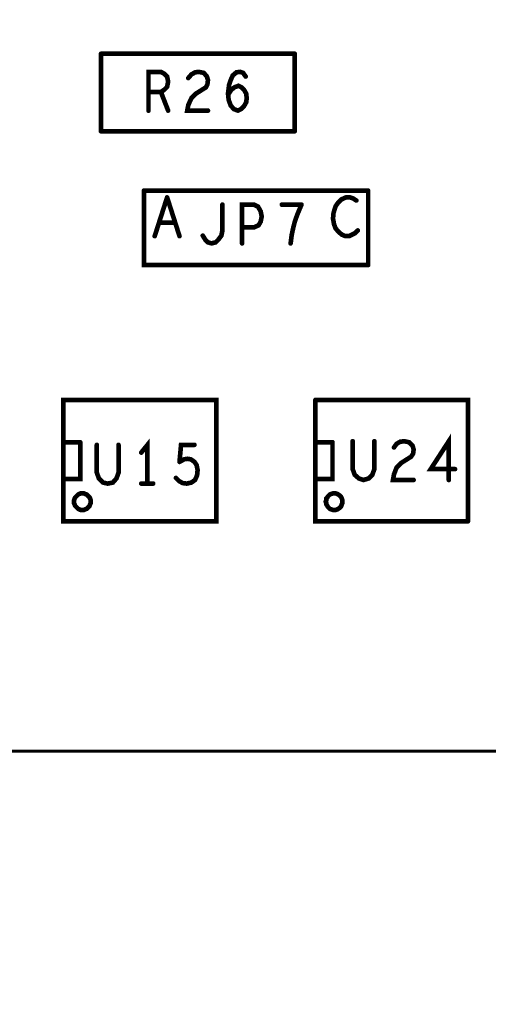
# Model space of a CAD drawing. Extents: x 23.5 to 56.6, y 21.5 to 42.6.
# Tile 2 of 29: x 31.2 to 32.1, y 29.4 to 31.3. Entities that reach past the tile are written whole.
import ezdxf

# ---------------------------------------------------------------- set-up
doc = ezdxf.new("R2010")
doc.units = 0
doc.layers.add('1', color=2, linetype='CONTINUOUS')

msp = doc.modelspace()

# ---------------------------------------------------------------- linework, layer by layer
at = {"layer": '1'}
for points, const_width in [([(30.179, 36.179), (30.179, 29.354), (31.066, 29.354), (31.066, 29.841), (32.587, 29.841)], 0.006), ([(31.342, 31.041), (31.342, 31.191)], 0.009), ([(31.717, 31.191), (31.342, 31.191)], 0.009), ([(31.717, 31.191), (31.717, 31.041)], 0.009), ([(31.458, 31.117), (31.464, 31.121), (31.47, 31.127), (31.472, 31.137), (31.47, 31.147), (31.465, 31.152), (31.458, 31.156), (31.434, 31.156), (31.434, 31.081)], 0.009), ([(31.511, 31.144), (31.517, 31.151), (31.524, 31.155), (31.531, 31.156), (31.541, 31.154), (31.547, 31.147), (31.549, 31.14), (31.548, 31.132), (31.545, 31.126), (31.526, 31.114), (31.517, 31.105), (31.511, 31.092), (31.509, 31.081), (31.549, 31.081)], 0.009), ([(31.593, 31.091), (31.589, 31.102), (31.588, 31.115), (31.59, 31.131), (31.593, 31.14), (31.597, 31.149), (31.604, 31.155), (31.611, 31.156), (31.617, 31.154), (31.622, 31.147)], 0.009), ([(31.614, 31.126), (31.608, 31.129), (31.6, 31.126), (31.594, 31.121), (31.588, 31.112)], 0.009), ([(31.593, 31.091), (31.599, 31.084), (31.607, 31.081), (31.613, 31.084), (31.619, 31.09), (31.623, 31.097), (31.624, 31.105), (31.623, 31.114), (31.619, 31.121), (31.614, 31.126)], 0.009), ([(31.472, 31.081), (31.458, 31.117), (31.434, 31.117)], 0.009), ([(31.717, 31.041), (31.342, 31.041)], 0.009), ([(31.859, 30.782), (31.425, 30.782), (31.425, 30.926)], 0.009), ([(31.859, 30.926), (31.425, 30.926)], 0.009), ([(31.446, 30.838), (31.47, 30.913)], 0.009), ([(31.47, 30.913), (31.494, 30.838)], 0.009), ([(31.796, 30.896), (31.801, 30.903), (31.807, 30.909), (31.816, 30.913), (31.824, 30.913), (31.83, 30.911), (31.836, 30.907)], 0.009), ([(31.859, 30.926), (31.859, 30.782)], 0.009), ([(31.577, 30.899), (31.577, 30.849), (31.575, 30.839), (31.569, 30.831), (31.564, 30.826), (31.556, 30.824), (31.549, 30.826), (31.544, 30.831), (31.539, 30.839)], 0.009), ([(31.615, 30.824), (31.615, 30.899), (31.638, 30.899), (31.646, 30.895), (31.651, 30.886), (31.653, 30.876), (31.651, 30.866), (31.647, 30.859)], 0.009), ([(31.692, 30.899), (31.73, 30.899)], 0.009), ([(31.73, 30.899), (31.722, 30.88), (31.717, 30.866), (31.714, 30.854), (31.711, 30.84), (31.709, 30.824)], 0.009), ([(31.792, 30.883), (31.796, 30.896)], 0.009), ([(31.792, 30.883), (31.791, 30.872), (31.793, 30.861), (31.796, 30.853), (31.802, 30.846)], 0.009), ([(31.485, 30.864), (31.455, 30.864)], 0.009), ([(31.647, 30.859), (31.638, 30.855), (31.615, 30.855)], 0.009), ([(31.828, 30.841), (31.822, 30.838), (31.815, 30.838), (31.808, 30.841), (31.802, 30.846)], 0.009), ([(31.828, 30.841), (31.834, 30.844), (31.839, 30.849)], 0.009), ([(31.269, 30.286), (31.269, 30.521), (31.565, 30.521), (31.565, 30.286), (31.269, 30.286)], 0.009), ([(31.757, 30.521), (31.757, 30.286), (32.052, 30.286)], 0.009), ([(31.757, 30.521), (32.052, 30.521), (32.052, 30.286)], 0.009), ([(31.302, 30.439), (31.302, 30.368), (31.27, 30.368)], 0.009), ([(31.27, 30.439), (31.302, 30.439)], 0.009), ([(31.432, 30.359), (31.432, 30.434), (31.42, 30.419)], 0.009), ([(31.757, 30.368), (31.79, 30.368), (31.79, 30.439)], 0.009), ([(31.757, 30.439), (31.79, 30.439)], 0.009), ([(31.871, 30.441), (31.871, 30.387), (31.867, 30.376), (31.86, 30.369), (31.85, 30.366), (31.841, 30.369), (31.833, 30.376), (31.829, 30.387), (31.829, 30.441)], 0.009), ([(31.947, 30.366), (31.907, 30.366), (31.909, 30.377), (31.914, 30.39), (31.923, 30.399), (31.942, 30.411), (31.946, 30.417), (31.947, 30.425), (31.945, 30.432), (31.938, 30.439), (31.929, 30.441), (31.921, 30.44), (31.914, 30.436), (31.909, 30.429)], 0.009), ([(32.015, 30.366), (32.015, 30.441), (31.98, 30.387), (32.027, 30.387)], 0.009), ([(31.346, 30.361), (31.338, 30.369), (31.334, 30.38), (31.334, 30.434)], 0.009), ([(31.376, 30.434), (31.376, 30.38), (31.372, 30.369), (31.365, 30.361), (31.355, 30.359), (31.346, 30.361)], 0.009), ([(31.494, 30.401), (31.497, 30.434), (31.523, 30.434)], 0.009), ([(31.516, 30.406), (31.523, 30.401), (31.527, 30.395), (31.529, 30.385), (31.528, 30.375), (31.524, 30.366), (31.517, 30.361), (31.508, 30.359), (31.5, 30.36), (31.493, 30.364), (31.487, 30.37)], 0.009), ([(31.516, 30.406), (31.509, 30.407), (31.503, 30.406), (31.494, 30.401)], 0.009), ([(31.42, 30.359), (31.443, 30.359)], 0.009), ([(31.322, 30.324), (31.322, 30.327), (31.321, 30.33), (31.32, 30.332), (31.318, 30.334), (31.316, 30.336), (31.314, 30.338), (31.311, 30.339), (31.309, 30.34), (31.306, 30.34), (31.303, 30.34), (31.3, 30.339), (31.298, 30.338), (31.296, 30.336), (31.294, 30.334), (31.292, 30.332), (31.291, 30.33), (31.29, 30.327), (31.29, 30.324), (31.29, 30.321), (31.291, 30.319), (31.292, 30.316), (31.294, 30.314), (31.296, 30.312), (31.298, 30.31), (31.3, 30.309), (31.303, 30.308), (31.306, 30.308), (31.309, 30.308), (31.311, 30.309), (31.314, 30.31), (31.316, 30.312), (31.318, 30.314), (31.32, 30.316), (31.321, 30.319), (31.322, 30.321), (31.322, 30.324)], 0.009), ([(31.809, 30.324), (31.809, 30.327), (31.808, 30.33), (31.807, 30.332), (31.806, 30.334), (31.804, 30.336), (31.801, 30.338), (31.799, 30.339), (31.796, 30.34), (31.793, 30.34), (31.791, 30.34), (31.788, 30.339), (31.785, 30.338), (31.783, 30.336), (31.781, 30.334), (31.78, 30.332), (31.778, 30.33), (31.778, 30.327), (31.777, 30.324), (31.778, 30.321), (31.778, 30.319), (31.78, 30.316), (31.781, 30.314), (31.783, 30.312), (31.785, 30.31), (31.788, 30.309), (31.791, 30.308), (31.793, 30.308), (31.796, 30.308), (31.799, 30.309), (31.801, 30.31), (31.804, 30.312), (31.806, 30.314), (31.807, 30.316), (31.808, 30.319), (31.809, 30.321), (31.809, 30.324)], 0.009)]:
    msp.add_lwpolyline(points, dxfattribs=dict(at, const_width=const_width))
at = {"layer": '1', "const_width": 0.0045}
for points in [[(31.34425, 31.191, 1), (31.33975, 31.191, 1)], [(31.34425, 31.191, 1), (31.33975, 31.191, 1)], [(31.71925, 31.191, 1), (31.71475, 31.191, 1)], [(31.71925, 31.191, 1), (31.71475, 31.191, 1)], [(31.51325, 31.144, 1), (31.50875, 31.144, 1)], [(31.62425, 31.147, 1), (31.61975, 31.147, 1)], [(31.61625, 31.126, 1), (31.61175, 31.126, 1)], [(31.61625, 31.126, 1), (31.61175, 31.126, 1)], [(31.43625, 31.117, 1), (31.43175, 31.117, 1)], [(31.46025, 31.117, 1), (31.45575, 31.117, 1)], [(31.59025, 31.112, 1), (31.58575, 31.112, 1)], [(31.59525, 31.091, 1), (31.59075, 31.091, 1)], [(31.59525, 31.091, 1), (31.59075, 31.091, 1)], [(31.43625, 31.081, 1), (31.43175, 31.081, 1)], [(31.47425, 31.081, 1), (31.46975, 31.081, 1)], [(31.55125, 31.081, 1), (31.54675, 31.081, 1)], [(31.34425, 31.041, 1), (31.33975, 31.041, 1)], [(31.34425, 31.041, 1), (31.33975, 31.041, 1)], [(31.71925, 31.041, 1), (31.71475, 31.041, 1)], [(31.71925, 31.041, 1), (31.71475, 31.041, 1)], [(31.42725, 30.926, 1), (31.42275, 30.926, 1)], [(31.42725, 30.926, 1), (31.42275, 30.926, 1)], [(31.47225, 30.913, 1), (31.46775, 30.913, 1)], [(31.47225, 30.913, 1), (31.46775, 30.913, 1)], [(31.86125, 30.926, 1), (31.85675, 30.926, 1)], [(31.86125, 30.926, 1), (31.85675, 30.926, 1)], [(31.57925, 30.899, 1), (31.57475, 30.899, 1)], [(31.69425, 30.899, 1), (31.68975, 30.899, 1)], [(31.73225, 30.899, 1), (31.72775, 30.899, 1)], [(31.73225, 30.899, 1), (31.72775, 30.899, 1)], [(31.79825, 30.896, 1), (31.79375, 30.896, 1)], [(31.79825, 30.896, 1), (31.79375, 30.896, 1)], [(31.83825, 30.907, 1), (31.83375, 30.907, 1)], [(31.79425, 30.883, 1), (31.78975, 30.883, 1)], [(31.79425, 30.883, 1), (31.78975, 30.883, 1)], [(31.45725, 30.864, 1), (31.45275, 30.864, 1)], [(31.48725, 30.864, 1), (31.48275, 30.864, 1)], [(31.61725, 30.855, 1), (31.61275, 30.855, 1)], [(31.64925, 30.859, 1), (31.64475, 30.859, 1)], [(31.64925, 30.859, 1), (31.64475, 30.859, 1)], [(31.44825, 30.838, 1), (31.44375, 30.838, 1)], [(31.49625, 30.838, 1), (31.49175, 30.838, 1)], [(31.54125, 30.839, 1), (31.53675, 30.839, 1)], [(31.80425, 30.846, 1), (31.79975, 30.846, 1)], [(31.80425, 30.846, 1), (31.79975, 30.846, 1)], [(31.83025, 30.841, 1), (31.82575, 30.841, 1)], [(31.83025, 30.841, 1), (31.82575, 30.841, 1)], [(31.84125, 30.849, 1), (31.83675, 30.849, 1)], [(31.61725, 30.824, 1), (31.61275, 30.824, 1)], [(31.71125, 30.824, 1), (31.70675, 30.824, 1)], [(31.86125, 30.782, 1), (31.85675, 30.782, 1)], [(31.86125, 30.782, 1), (31.85675, 30.782, 1)], [(31.75925, 30.521, 1), (31.75475, 30.521, 1)], [(31.75925, 30.521, 1), (31.75475, 30.521, 1)], [(31.27225, 30.439, 1), (31.26775, 30.439, 1)], [(31.30425, 30.439, 1), (31.29975, 30.439, 1)], [(31.30425, 30.439, 1), (31.29975, 30.439, 1)], [(31.75925, 30.439, 1), (31.75475, 30.439, 1)], [(31.79225, 30.439, 1), (31.78775, 30.439, 1)], [(31.79225, 30.439, 1), (31.78775, 30.439, 1)], [(31.83125, 30.441, 1), (31.82675, 30.441, 1)], [(31.87325, 30.441, 1), (31.86875, 30.441, 1)], [(31.33625, 30.434, 1), (31.33175, 30.434, 1)], [(31.37825, 30.434, 1), (31.37375, 30.434, 1)], [(31.42225, 30.419, 1), (31.41775, 30.419, 1)], [(31.52525, 30.434, 1), (31.52075, 30.434, 1)], [(31.91125, 30.429, 1), (31.90675, 30.429, 1)], [(31.49625, 30.401, 1), (31.49175, 30.401, 1)], [(31.49625, 30.401, 1), (31.49175, 30.401, 1)], [(31.51825, 30.406, 1), (31.51375, 30.406, 1)], [(31.51825, 30.406, 1), (31.51375, 30.406, 1)], [(32.02925, 30.387, 1), (32.02475, 30.387, 1)], [(31.27225, 30.368, 1), (31.26775, 30.368, 1)], [(31.34825, 30.361, 1), (31.34375, 30.361, 1)], [(31.34825, 30.361, 1), (31.34375, 30.361, 1)], [(31.42225, 30.359, 1), (31.41775, 30.359, 1)], [(31.43425, 30.359, 1), (31.42975, 30.359, 1)], [(31.44525, 30.359, 1), (31.44075, 30.359, 1)], [(31.48925, 30.37, 1), (31.48475, 30.37, 1)], [(31.75925, 30.368, 1), (31.75475, 30.368, 1)], [(31.94925, 30.366, 1), (31.94475, 30.366, 1)], [(32.01725, 30.366, 1), (32.01275, 30.366, 1)], [(31.32425, 30.324, 1), (31.31975, 30.324, 1)], [(31.32425, 30.324, 1), (31.31975, 30.324, 1)], [(31.81125, 30.324, 1), (31.80675, 30.324, 1)], [(31.81125, 30.324, 1), (31.80675, 30.324, 1)], [(31.27125, 30.286, 1), (31.26675, 30.286, 1)], [(31.27125, 30.286, 1), (31.26675, 30.286, 1)], [(32.05425, 30.286, 1), (32.04975, 30.286, 1)], [(32.05425, 30.286, 1), (32.04975, 30.286, 1)]]:
    msp.add_lwpolyline(points, format="xyb", close=True, dxfattribs=at)

doc.saveas('drawing.dxf')
